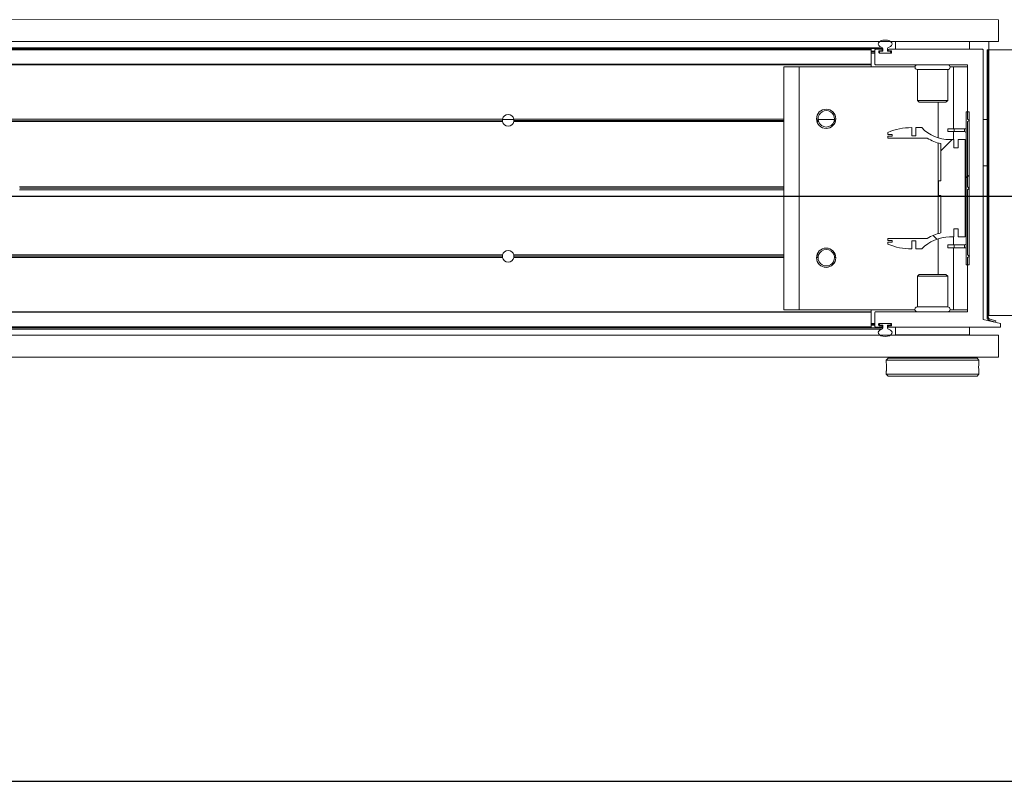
# Model space of a CAD drawing. Header units: feet. Extents: x 0 to 152508, y 0 to 59424.
# Tile 105 of 105: x 152347.89 to 152349.21, y 59421.09 to 59422.12. Entities that reach past the tile are written whole.
import ezdxf

# ---------------------------------------------------------------- set-up
doc = ezdxf.new("R2010")
doc.units = ezdxf.units.FT
doc.header["$LTSCALE"] = 0.05
doc.header["$MEASUREMENT"] = 0
for name, color, linetype, lineweight in [('Bridge plan$0$BR_P_Rail_Object', 251, 'Continuous', 30), ('Bridge plan$0$DR_P_Underdrain', 252, 'Continuous', 13), ('Bridge plan$0$SC_Scratch7', 252, 'Continuous', 0)]:
    doc.layers.add(name, color=color, linetype=linetype, lineweight=lineweight)

# ---------------------------------------------------------------- blocks, each defined once
blk = doc.blocks.new('Bridge plan$0$HIGH ST SCREENWALL_13 PANEL PLAN_2')
at = {"layer": 'Bridge plan$0$SC_Scratch7', "lineweight": 0}
h = blk.add_hatch(dxfattribs=at)
h.set_pattern_fill('ANSI34', color=256, scale=0.1, style=0, pattern_type=2)
h.set_pattern_definition([(44.99814199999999, (-45.97467078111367, -14.21852283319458), (-0.5303118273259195, 0.53034622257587), []), (44.99814199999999, (-45.79789448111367, -14.21852853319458), (-0.5303118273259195, 0.53034622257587), []), (44.99814199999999, (-45.62111808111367, -14.21853433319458), (-0.5303118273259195, 0.53034622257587), []), (44.99814199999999, (-45.44434178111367, -14.21854003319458), (-0.5303118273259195, 0.53034622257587), [])])
h.paths.add_polyline_path([(-36.39179669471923, -0.1479018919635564), (-36.39136527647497, -0.1462920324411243), (-36.3998464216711, -0.1440192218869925, -0.3394542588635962), (-36.40169929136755, -0.1416043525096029), (-36.40168758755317, 0.2192586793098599), (-36.40335425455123, 0.2192587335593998), (-36.40336595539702, -0.1416042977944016, 0.339454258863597), (-36.40027783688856, -0.1456290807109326)])
h = blk.add_hatch(dxfattribs=at)
h.set_pattern_fill('ANSI31', color=256, scale=0.01, style=0, pattern_type=2)
h.set_pattern_definition([(44.99814199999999, (-45.98336735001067, -14.22042458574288), (-0.08838530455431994, 0.08839103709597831), [])])
h.paths.add_polyline_path([(-36.43148190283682, 0.1357806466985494), (-36.43148859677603, -0.070593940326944), (-36.42773860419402, -0.07059406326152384), (-36.42773191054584, 0.135780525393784)])
h = blk.add_hatch(dxfattribs=at)
h.set_pattern_fill('ANSI38', color=256, scale=0.01, style=0, pattern_type=2)
h.set_pattern_definition([(44.99814199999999, (-45.88607120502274, -14.22903808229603), (-0.08838530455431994, 0.08839103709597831), []), (134.998142, (-45.88607120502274, -14.22903808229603), (-0.2651616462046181, 0.0883967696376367), [0.31249937, -0.18749962])])
h.paths.add_polyline_path([(-36.44255819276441, -0.02206497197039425), (-36.44255854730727, -0.03302295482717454), (-36.43294570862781, -0.03302326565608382), (-36.4329414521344, 0.09821006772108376), (-36.44255429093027, 0.09821037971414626), (-36.44255464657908, 0.08725239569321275), (-36.44819768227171, 0.0872525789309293), (-36.44819732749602, 0.09821056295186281), (-36.45384036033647, 0.09821074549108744, -0.2061892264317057), (-36.49147099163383, 0.1144192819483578), (-36.49950903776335, 0.1144195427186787), (-36.49950939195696, 0.1034615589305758), (-36.50508680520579, 0.1034617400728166), (-36.50508644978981, 0.1144197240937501, 0.09842250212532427), (-36.53710759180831, 0.108055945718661), (-36.53710767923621, 0.1053492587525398), (-36.53137385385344, 0.1053490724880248), (-36.5313739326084, 0.1028884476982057), (-36.53710775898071, 0.10288863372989), (-36.53710784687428, 0.1001819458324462), (-36.48421708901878, 0.1001802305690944, 0.0857050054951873), (-36.46574995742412, 0.09287771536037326), (-36.46575159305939, 0.04243696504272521), (-36.46903242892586, 0.04243707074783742), (-36.46903306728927, 0.02275207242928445), (-36.46575223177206, 0.02275196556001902), (-36.46575386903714, -0.02768878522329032, 0.08570500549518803), (-36.4842214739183, -0.0349901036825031), (-36.53711223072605, -0.03498838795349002), (-36.53711231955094, -0.03769507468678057), (-36.53137849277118, -0.03769526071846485), (-36.53137857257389, -0.04015588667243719), (-36.53711239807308, -0.0401557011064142), (-36.53711248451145, -0.04286238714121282, 0.09842250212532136), (-36.50509175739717, -0.04922824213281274), (-36.50509140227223, -0.03827025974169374), (-36.49951398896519, -0.03827044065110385), (-36.49951434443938, -0.04922842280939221), (-36.49147630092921, -0.04922868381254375, -0.206189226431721), (-36.45384461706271, -0.03302258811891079), (-36.44820158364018, -0.0330227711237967), (-36.44820122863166, -0.0220647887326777)])
for p, q in [((-40.37751164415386, 0.2602208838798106), (-36.38793629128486, 0.2600914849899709)), ((-36.38793724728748, 0.230591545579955), (-36.38793629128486, 0.2600914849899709)), ((-40.37751260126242, 0.2307209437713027), (-36.38793724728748, 0.230591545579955)), ((-36.52689564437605, 0.2200960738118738), (-36.52689530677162, 0.230512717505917)), ((-36.52689530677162, 0.230512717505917), (-36.42689550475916, 0.2305094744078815)), ((-36.4925203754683, 0.2305949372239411), (-36.49252037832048, 0.2305116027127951)), ((-36.46127043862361, 0.2305105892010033), (-36.46127043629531, 0.2305939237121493)), ((-36.42689550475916, 0.2305094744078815), (-36.42689584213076, 0.2200928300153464)), ((-36.4009580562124, 0.2305919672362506), (-36.40095842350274, 0.2192586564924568)), ((-36.55981227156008, 0.2192769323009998), (-38.31678052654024, 0.219333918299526)), ((-36.55981224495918, 0.2200971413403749), (-38.31675185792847, 0.2201541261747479)), ((-38.31671992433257, 0.2210677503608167), (-36.54418724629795, 0.2210102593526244)), ((-38.31665937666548, 0.222800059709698), (-36.54545592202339, 0.2227426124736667)), ((-36.55981289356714, 0.2000840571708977), (-36.55981227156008, 0.2192769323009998)), ((-36.55981240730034, 0.2150971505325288), (-36.55460408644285, 0.2150969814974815)), ((-36.55981235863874, 0.2165971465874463), (-36.55460403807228, 0.216596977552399)), ((-36.55981233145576, 0.217430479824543), (-36.55460401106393, 0.2174303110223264)), ((-36.55981227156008, 0.2192769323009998), (-36.55981224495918, 0.2200971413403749)), ((-36.55460457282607, 0.20009701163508), (-36.55460395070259, 0.2192767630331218)), ((-36.55378371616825, 0.2200969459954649), (-36.54563248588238, 0.2200966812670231)), ((-36.54960402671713, 0.2171932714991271), (-36.54960406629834, 0.2159586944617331)), ((-36.54960404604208, 0.2165968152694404), (-36.54864571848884, 0.2165967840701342)), ((-36.54960357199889, 0.2159301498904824), (-36.54864573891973, 0.2159301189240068)), ((-36.54956906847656, 0.2174301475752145), (-36.54864569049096, 0.2174301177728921)), ((-36.54878388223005, 0.2151384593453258), (-36.53292433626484, 0.2151379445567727)), ((-36.54563255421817, 0.2180133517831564), (-36.54878378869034, 0.2180134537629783)), ((-36.54864573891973, 0.2159301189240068), (-36.54864576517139, 0.215138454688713)), ((-36.54864571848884, 0.2165967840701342), (-36.54864573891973, 0.2159301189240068)), ((-36.54864569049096, 0.2174301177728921), (-36.54864571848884, 0.2165967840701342)), ((-36.54864569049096, 0.2174301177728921), (-36.54762546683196, 0.2174300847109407)), ((-36.54781243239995, 0.2150967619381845), (-36.5338957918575, 0.2150963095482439)), ((-36.54418736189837, 0.2174299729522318), (-36.54762546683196, 0.2174300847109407)), ((-36.54481230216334, 0.2192764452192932), (-36.54481231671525, 0.2188335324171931)), ((-36.54418724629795, 0.2210102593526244), (-36.54418736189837, 0.2174299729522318)), ((-36.53752070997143, 0.2174297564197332), (-36.53752059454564, 0.2210100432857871)), ((-36.53389571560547, 0.2174296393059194), (-36.53752070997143, 0.2174297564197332)), ((-36.53689566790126, 0.2188332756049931), (-36.53689565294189, 0.2192761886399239)), ((-36.53292424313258, 0.2180129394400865), (-36.53607548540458, 0.2180130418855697)), ((-36.53607541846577, 0.2200963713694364), (-36.409591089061, 0.2200922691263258)), ((-36.53306243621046, 0.2159296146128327), (-36.53306241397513, 0.2165962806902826)), ((-36.53210410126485, 0.2159581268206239), (-36.53210406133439, 0.2171927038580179)), ((-36.40877091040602, 0.2192720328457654), (-36.40878270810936, -0.1444903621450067)), ((-36.40335425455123, 0.2192587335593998), (-36.40336595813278, -0.1416042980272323)), ((-36.40335425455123, 0.2192587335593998), (-36.40168758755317, 0.2192586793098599)), ((-36.40168758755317, 0.2192586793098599), (-36.40169929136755, -0.1416043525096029)), ((-36.40097004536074, -0.1390739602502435), (-36.40095842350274, 0.2192586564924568)), ((-36.35929184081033, 0.2192573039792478), (-36.40095842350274, 0.2192586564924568)), ((-36.55981292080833, 0.1992638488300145), (-38.31748004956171, 0.1993208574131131)), ((-36.55981289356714, 0.2000840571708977), (-38.31745138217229, 0.2001410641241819)), ((-36.5598130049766, 0.1966596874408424), (-36.55981292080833, 0.1992638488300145)), ((-36.55981292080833, 0.1992638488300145), (-36.55981289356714, 0.2000840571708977)), ((-36.43042505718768, 0.1992596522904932), (-36.55377126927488, 0.1992636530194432)), ((-36.67772943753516, 0.196663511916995), (-36.67774008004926, -0.1314608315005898)), ((-36.65689614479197, 0.1966628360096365), (-36.67772943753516, 0.196663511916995)), ((-36.65689614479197, 0.1966628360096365), (-36.65690678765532, -0.1314615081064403)), ((-36.50052342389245, 0.1966577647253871), (-36.65689614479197, 0.1966628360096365)), ((-36.49731326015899, 0.192700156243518), (-36.49731460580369, 0.1512172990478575)), ((-36.45648000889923, 0.1926988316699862), (-36.49731326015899, 0.192700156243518)), ((-36.45648135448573, 0.1512159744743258), (-36.45648000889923, 0.1926988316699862)), ((-36.44856322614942, 0.196656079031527), (-36.45326958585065, 0.1966562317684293)), ((-36.44856322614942, 0.196656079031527), (-36.44856594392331, 0.112864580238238)), ((-36.42960493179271, 0.1966554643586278), (-36.44856322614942, 0.196656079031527)), ((-36.42960722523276, 0.1259264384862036), (-36.42960487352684, 0.1984394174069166)), ((-36.49731460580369, 0.1512172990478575), (-36.49494263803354, 0.148845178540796)), ((-36.45648135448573, 0.1512159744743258), (-36.49731460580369, 0.1512172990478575)), ((-36.4588534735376, 0.1488440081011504), (-36.49494263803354, 0.148845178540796)), ((-36.46939807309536, 0.1488443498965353), (-36.46939963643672, 0.1006037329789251)), ((-36.4588534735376, 0.1488440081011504), (-36.45648135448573, 0.1512159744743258)), ((-36.43148859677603, -0.070593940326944), (-36.43148190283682, 0.1357806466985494)), ((-36.42773191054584, 0.135780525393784), (-36.43148190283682, 0.1357806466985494)), ((-36.42773860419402, -0.07059406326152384), (-36.42773191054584, 0.135780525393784)), ((-37.05700107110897, 0.1226134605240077), (-38.15356222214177, 0.1226490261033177)), ((-37.05720912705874, 0.124280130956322), (-38.15356216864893, 0.1243156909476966)), ((-37.05705732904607, 0.1259467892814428), (-38.15356211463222, 0.125982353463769)), ((-37.05712931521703, 0.1255301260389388), (-37.04166601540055, 0.1255296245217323)), ((-36.67773183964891, 0.1226011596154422), (-37.04179445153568, 0.1226129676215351)), ((-36.67773173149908, 0.1259344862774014), (-37.04173797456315, 0.1259462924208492)), ((-36.67773178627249, 0.1242678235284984), (-37.04158628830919, 0.1242796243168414)), ((-36.63130732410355, 0.1259329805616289), (-36.63345431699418, 0.125933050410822)), ((-36.63111764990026, 0.1242663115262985), (-36.63329329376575, 0.1242663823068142)), ((-36.63066159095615, 0.1225996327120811), (-36.63290940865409, 0.1225997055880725)), ((-36.63128379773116, 0.1255163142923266), (-36.60917992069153, 0.1255155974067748)), ((-36.60797116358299, 0.1225988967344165), (-36.60980231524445, 0.1225989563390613)), ((-36.60758717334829, 0.1242655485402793), (-36.60934615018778, 0.124265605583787)), ((-36.60742603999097, 0.1259322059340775), (-36.60915636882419, 0.125932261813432)), ((-36.42961018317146, 0.03471788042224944), (-36.42960733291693, 0.1225931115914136)), ((-36.42960733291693, 0.1225931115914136), (-36.42710728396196, 0.1242596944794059)), ((-36.42710728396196, 0.1242596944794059), (-36.42960722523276, 0.1259264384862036)), ((-36.40877395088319, 0.1255090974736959), (-36.40335729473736, 0.1255089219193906)), ((-36.53710759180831, 0.108055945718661), (-36.53710767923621, 0.1053492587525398)), ((-36.50508680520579, 0.1034617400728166), (-36.50508644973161, 0.1144197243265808)), ((-36.49950903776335, 0.1144195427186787), (-36.49950939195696, 0.1034615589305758)), ((-36.49147099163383, 0.1144192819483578), (-36.49950903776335, 0.1144195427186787)), ((-36.4562413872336, 0.1091148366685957), (-36.45624126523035, 0.1128648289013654)), ((-36.44790806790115, 0.1091145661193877), (-36.4562413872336, 0.1091148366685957)), ((-36.4479079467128, 0.1128645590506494), (-36.45624126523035, 0.1128648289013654)), ((-36.44856606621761, 0.1091145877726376), (-36.44856641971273, 0.09821057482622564)), ((-36.44790806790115, 0.1091145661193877), (-36.4479079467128, 0.1128645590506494)), ((-36.43389943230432, 0.1091141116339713), (-36.44790806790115, 0.1091145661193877)), ((-36.43389931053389, 0.1128641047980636), (-36.4479079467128, 0.1128645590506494)), ((-36.43389943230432, 0.1091141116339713), (-36.43389931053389, 0.1128641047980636)), ((-36.53710775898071, 0.10288863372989), (-36.53710784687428, 0.1001819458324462)), ((-36.53710784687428, 0.1001819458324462), (-36.48421708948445, 0.1001802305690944)), ((-36.5313739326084, 0.1028884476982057), (-36.53710775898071, 0.10288863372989)), ((-36.53710767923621, 0.1053492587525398), (-36.53137385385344, 0.1053490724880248)), ((-36.53137385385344, 0.1053490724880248), (-36.5313739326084, 0.1028884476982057)), ((-36.49950939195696, 0.1034615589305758), (-36.50508680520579, 0.1034617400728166)), ((-36.46939985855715, 0.09376223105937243), (-36.46940382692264, -0.02857306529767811)), ((-36.44819732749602, 0.09821056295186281), (-36.4538403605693, 0.09821074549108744)), ((-36.44819768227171, 0.0872525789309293), (-36.44819732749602, 0.09821056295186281)), ((-36.44255429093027, 0.09821037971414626), (-36.44255464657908, 0.08725239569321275)), ((-36.4329414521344, 0.09821006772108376), (-36.44255429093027, 0.09821037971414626)), ((-36.43294570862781, -0.03302326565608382), (-36.4329414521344, 0.09821006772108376)), ((-36.46574995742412, 0.09287771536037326), (-36.46575159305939, 0.04243696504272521)), ((-36.44255464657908, 0.08725239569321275), (-36.44819768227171, 0.0872525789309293)), ((-36.40877597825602, 0.06300922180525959), (-36.40335932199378, 0.06300904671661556)), ((-36.46903242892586, 0.04243707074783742), (-36.46903306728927, 0.02275207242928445)), ((-36.46575159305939, 0.04243696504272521), (-36.46903242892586, 0.04243707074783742)), ((-36.67773482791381, 0.0304767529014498), (-37.70854803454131, 0.03051018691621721)), ((-36.67773468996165, 0.03472592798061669), (-37.70854789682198, 0.03475936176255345)), ((-36.67773475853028, 0.03260133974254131), (-37.70825352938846, 0.03263476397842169)), ((-36.42961317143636, -0.0574065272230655), (-36.42961032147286, 0.03046870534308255)), ((-36.42961032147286, 0.03046870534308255), (-36.427485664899, 0.03259322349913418)), ((-36.427485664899, 0.03259322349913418), (-36.42961018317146, 0.03471788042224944)), ((-36.46903306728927, 0.02275207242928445), (-36.46575223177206, 0.02275196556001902)), ((-36.46575223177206, 0.02275196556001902), (-36.46575386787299, -0.02768878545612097)), ((-36.44820158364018, -0.0330227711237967), (-36.44820122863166, -0.0220647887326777)), ((-36.44820122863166, -0.0220647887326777), (-36.44255819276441, -0.02206497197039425)), ((-36.44255819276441, -0.02206497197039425), (-36.44255854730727, -0.03302295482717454)), ((-36.53711223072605, -0.03498838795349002), (-36.53711231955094, -0.03769507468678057)), ((-36.53711231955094, -0.03769507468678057), (-36.53137849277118, -0.03769526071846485)), ((-36.4842214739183, -0.0349901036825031), (-36.53711223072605, -0.03498838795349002)), ((-36.53137849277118, -0.03769526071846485), (-36.53137857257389, -0.04015588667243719)), ((-36.50509175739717, -0.04922824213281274), (-36.50509140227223, -0.03827025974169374)), ((-36.50509140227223, -0.03827025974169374), (-36.49951398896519, -0.03827044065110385)), ((-36.49951398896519, -0.03827044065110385), (-36.49951434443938, -0.04922842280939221)), ((-36.46940404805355, -0.03541456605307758), (-36.46940561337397, -0.08365518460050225)), ((-36.45384461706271, -0.03302258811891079), (-36.44820158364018, -0.0330227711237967)), ((-36.44857067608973, -0.03302275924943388), (-36.44857102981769, -0.04392677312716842)), ((-36.44255854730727, -0.03302295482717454), (-36.43294570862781, -0.03302326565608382)), ((-36.53711239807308, -0.0401557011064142), (-36.5371124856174, -0.04286238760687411)), ((-36.53137857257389, -0.04015588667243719), (-36.53711239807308, -0.0401557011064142)), ((-36.49951434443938, -0.04922842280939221), (-36.49147629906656, -0.04922868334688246)), ((-36.4562463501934, -0.04392652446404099), (-36.45624647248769, -0.04767651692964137)), ((-36.45624647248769, -0.04767651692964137), (-36.44791315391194, -0.04767678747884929)), ((-36.4562463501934, -0.04392652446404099), (-36.44791303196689, -0.04392679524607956)), ((-36.44857115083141, -0.04767676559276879), (-36.44857386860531, -0.1314682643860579)), ((-36.44791303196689, -0.04392679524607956), (-36.44791315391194, -0.04767678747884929)), ((-36.44791315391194, -0.04767678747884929), (-36.43390451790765, -0.04767724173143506)), ((-36.44791303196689, -0.04392679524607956), (-36.4339043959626, -0.04392724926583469)), ((-36.43390451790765, -0.04767724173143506), (-36.4339043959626, -0.04392724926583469)), ((-37.0570633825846, -0.06071950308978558), (-38.1535681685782, -0.06068393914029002)), ((-37.05721507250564, -0.05905283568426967), (-38.15356811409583, -0.05901727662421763)), ((-37.05700690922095, -0.05738617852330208), (-38.15356806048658, -0.05735061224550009)), ((-36.67773767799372, -0.05739847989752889), (-37.04180028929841, -0.05738667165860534)), ((-36.67773778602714, -0.06073180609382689), (-37.04174402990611, -0.06072000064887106)), ((-36.67773773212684, -0.05906514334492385), (-37.04159223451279, -0.05905334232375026)), ((-36.63131337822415, -0.0607333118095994), (-36.63346037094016, -0.06073324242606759)), ((-36.6311235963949, -0.05906665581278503), (-36.63329924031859, -0.05906658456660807)), ((-36.63066742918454, -0.05740000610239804), (-36.63291524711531, -0.05739993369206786)), ((-36.60797700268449, -0.05740074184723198), (-36.60980815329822, -0.05740068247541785)), ((-36.60743209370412, -0.06073408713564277), (-36.60916242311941, -0.060734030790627)), ((-36.42961563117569, -0.1332528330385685), (-36.42961327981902, -0.06073985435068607)), ((-36.42961327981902, -0.06073985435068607), (-36.42711323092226, -0.05907327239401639)), ((-36.42711323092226, -0.05907327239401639), (-36.42961317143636, -0.0574065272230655)), ((-36.43148859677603, -0.070593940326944), (-36.42773860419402, -0.07059406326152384)), ((-36.49732230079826, -0.08602632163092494), (-36.49732364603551, -0.1275091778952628)), ((-36.49495017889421, -0.08365435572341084), (-36.49732230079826, -0.08602632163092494)), ((-36.49732230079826, -0.08602632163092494), (-36.45648904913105, -0.08602764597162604)), ((-36.49495017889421, -0.08365435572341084), (-36.45886101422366, -0.08365552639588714)), ((-36.45648904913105, -0.08602764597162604), (-36.45886101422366, -0.08365552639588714)), ((-36.45649039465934, -0.1275105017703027), (-36.45648904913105, -0.08602764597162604)), ((-36.65690678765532, -0.1314615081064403), (-36.67774008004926, -0.1314608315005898)), ((-36.50053406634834, -0.131466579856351), (-36.65690678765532, -0.1314615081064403)), ((-36.55982373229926, -0.1340688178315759), (-36.55982364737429, -0.1314646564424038)), ((-36.49732364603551, -0.1275091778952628), (-36.45649039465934, -0.1275105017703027)), ((-36.44857386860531, -0.1314682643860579), (-36.4532802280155, -0.1314681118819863)), ((-36.42961557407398, -0.131468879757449), (-36.44857386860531, -0.1314682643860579)), ((-36.55982373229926, -0.1340688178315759), (-38.31749086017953, -0.1340118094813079)), ((-36.55982375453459, -0.134756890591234), (-38.31746685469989, -0.1346998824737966)), ((-36.55982438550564, -0.1542140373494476), (-36.55982375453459, -0.134756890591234)), ((-36.55982375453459, -0.134756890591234), (-36.55982373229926, -0.1340688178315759)), ((-36.55461606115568, -0.1540820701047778), (-36.55461543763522, -0.1348891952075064)), ((-36.55379520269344, -0.1340690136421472), (-36.43043586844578, -0.1340730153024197)), ((-36.40878270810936, -0.1444903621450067), (-36.3853454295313, -0.1499077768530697)), ((-36.40097004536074, -0.1390739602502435), (-36.35930346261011, -0.1390753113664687)), ((-36.40027783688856, -0.1456290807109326), (-36.39179669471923, -0.1479018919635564)), ((-36.39984642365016, -0.1440192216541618), (-36.39136527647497, -0.1462920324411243)), ((-36.55982438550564, -0.1542140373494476), (-38.31678802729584, -0.1541570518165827)), ((-36.55982440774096, -0.1549021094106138), (-38.31676402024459, -0.1548451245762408)), ((-38.31673214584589, -0.1557587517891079), (-36.54419946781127, -0.1558162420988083)), ((-38.31667171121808, -0.1574910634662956), (-36.54546825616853, -0.1575485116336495)), ((-36.55982440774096, -0.1549021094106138), (-36.55982438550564, -0.1542140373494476)), ((-36.55982432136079, -0.1522354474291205), (-36.55461600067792, -0.1522356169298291)), ((-36.55982429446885, -0.151402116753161), (-36.55461597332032, -0.1514022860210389)), ((-36.55982427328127, -0.150735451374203), (-36.55461595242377, -0.1507356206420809)), ((-36.55982424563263, -0.1499021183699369), (-36.55461592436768, -0.1499022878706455)), ((-36.54564464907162, -0.1549025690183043), (-36.55379587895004, -0.1549023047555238)), ((-36.54961596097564, -0.1507643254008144), (-36.54961600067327, -0.151998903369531)), ((-36.54961598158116, -0.1514024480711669), (-36.54865764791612, -0.1514024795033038)), ((-36.54961546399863, -0.1507357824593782), (-36.5486576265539, -0.1507358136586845)), ((-36.54958105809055, -0.1522357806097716), (-36.54865767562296, -0.152235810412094)), ((-36.5487958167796, -0.1528191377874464), (-36.5456445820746, -0.1528192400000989)), ((-36.53293617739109, -0.149944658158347), (-36.54879572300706, -0.1499441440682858)), ((-36.54865764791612, -0.1514024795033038), (-36.54865767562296, -0.152235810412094)), ((-36.54865767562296, -0.152235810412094), (-36.54782434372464, -0.1522358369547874)), ((-36.5486576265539, -0.1507358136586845), (-36.54865764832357, -0.1514024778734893)), ((-36.54865760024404, -0.1499441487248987), (-36.5486576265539, -0.1507358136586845)), ((-36.54782434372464, -0.1522358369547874), (-36.54419935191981, -0.1522359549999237)), ((-36.53390762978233, -0.1499029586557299), (-36.54782426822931, -0.1499025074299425)), ((-36.54482439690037, -0.1536394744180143), (-36.54482441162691, -0.1540823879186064)), ((-36.54419935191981, -0.1522359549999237), (-36.54419946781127, -0.1558162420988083)), ((-36.53753281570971, -0.1558164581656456), (-36.53753270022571, -0.1522361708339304)), ((-36.53753270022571, -0.1522361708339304), (-36.53409459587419, -0.15223628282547)), ((-36.53690776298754, -0.1540826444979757), (-36.53690774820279, -0.1536397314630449)), ((-36.38534559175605, -0.1549077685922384), (-36.5360875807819, -0.1549028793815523)), ((-36.5360875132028, -0.1528195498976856), (-36.53293627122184, -0.1528196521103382)), ((-36.53307434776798, -0.1514029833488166), (-36.53307432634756, -0.1507363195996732)), ((-36.53211603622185, -0.151999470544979), (-36.53211599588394, -0.1507648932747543)), ((-36.52690814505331, -0.1653198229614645), (-36.52690780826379, -0.1549031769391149)), ((-36.42690800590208, -0.154906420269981), (-36.42690834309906, -0.1653230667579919)), ((-36.39136527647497, -0.1462920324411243), (-36.39179669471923, -0.1479018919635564)), ((-36.3853454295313, -0.1499077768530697), (-36.38534559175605, -0.1549077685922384)), ((-40.37752545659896, -0.1656115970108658), (-36.38795010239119, -0.1657409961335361)), ((-36.42690834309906, -0.1653230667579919), (-36.52690814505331, -0.1653198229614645)), ((-36.49253321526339, -0.165320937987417), (-36.49253322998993, -0.1657376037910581)), ((-36.46128329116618, -0.1657386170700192), (-36.46128327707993, -0.1653219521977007)), ((-36.38795105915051, -0.1952409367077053), (-36.38795010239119, -0.1657409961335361)), ((-40.377526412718, -0.1951115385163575), (-36.38795105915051, -0.1952409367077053)), ((-36.53940921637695, -0.1991251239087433), (-36.53940931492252, -0.2021742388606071)), ((-36.53690914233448, -0.1966252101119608), (-36.53940921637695, -0.1991251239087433)), ((-36.41440946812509, -0.1991291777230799), (-36.53940921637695, -0.1991251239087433)), ((-36.41690937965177, -0.1966291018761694), (-36.53690914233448, -0.1966252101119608)), ((-36.53315910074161, -0.1952362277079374), (-36.53315914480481, -0.1966253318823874)), ((-36.42065937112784, -0.1966289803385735), (-36.42065932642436, -0.1952398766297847)), ((-36.41440946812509, -0.1991291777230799), (-36.41690937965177, -0.1966291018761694)), ((-36.41440956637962, -0.2021758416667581), (-36.41440946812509, -0.1991291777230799)), ((-36.53907579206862, -0.2090448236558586), (-36.53908649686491, -0.2072356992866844)), ((-36.53940973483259, -0.2151101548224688), (-36.53940983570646, -0.2182392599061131)), ((-36.53940983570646, -0.2182392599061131), (-36.53690992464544, -0.2207393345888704)), ((-36.41441008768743, -0.2182433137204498), (-36.53940983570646, -0.2182392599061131)), ((-36.41691016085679, -0.2207432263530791), (-36.53690992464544, -0.2207393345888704)), ((-36.41691016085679, -0.2207432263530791), (-36.41441008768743, -0.2182433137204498)), ((-36.41441008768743, -0.2182433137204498), (-36.41440998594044, -0.2151154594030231))]:
    blk.add_line(p, q, dxfattribs=at)
for centre in [(-36.62044016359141, 0.1263492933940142), (-36.62044624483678, -0.06115033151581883)]:
    blk.add_circle(centre, 0.01302080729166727, dxfattribs=at)
for centre, radius, start, end in [((-36.55378374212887, 0.2192767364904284), 0.0008202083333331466, 89.99814166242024, 179.9981416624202), ((-36.54878385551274, 0.2159586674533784), 0.0008202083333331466, 179.9981416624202, 269.9981416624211), ((-36.54878381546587, 0.2171932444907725), 0.0008202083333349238, 89.9981416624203, 179.9981416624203), ((-36.54781240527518, 0.2159300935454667), 0.0008333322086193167, 179.9982015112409, 269.9981416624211), ((-36.54762550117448, 0.216388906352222), 0.001041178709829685, 89.9981416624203, 168.4830518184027), ((-36.54563252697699, 0.2188335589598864), 0.0008202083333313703, 269.9981416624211, 359.9981416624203), ((-36.54563251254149, 0.2192764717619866), 0.0008202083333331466, 359.9981416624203, 89.99814166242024), ((-36.54600425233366, 0.2210103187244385), 0.001817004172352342, 359.9981400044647, 72.43568222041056), ((-36.53570358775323, 0.2210099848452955), 0.001817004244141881, 107.5606013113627, 179.9981416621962), ((-36.53607545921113, 0.2188332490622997), 0.0008202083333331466, 179.9981416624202, 269.9981416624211), ((-36.53607544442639, 0.2192761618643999), 0.0008202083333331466, 89.99814166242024, 179.9981416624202), ((-36.53389576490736, 0.2159296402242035), 0.0008333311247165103, 269.9981416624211, 359.9981802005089), ((-36.53389574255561, 0.2165963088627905), 0.0008333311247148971, 359.9981056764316, 89.99814166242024), ((-36.53292431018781, 0.2159581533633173), 0.0008202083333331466, 269.9981416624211, 359.9981416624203), ((-36.5329242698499, 0.2171927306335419), 0.0008202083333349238, 359.9981416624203, 89.9981416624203), ((-36.40959111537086, 0.2192720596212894), 0.0008202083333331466, 359.9981416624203, 89.99814166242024), ((-36.55377124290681, 0.2000969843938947), 0.0008333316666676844, 179.9981416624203, 269.9981416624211), ((-36.4973131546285, 0.1959809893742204), 0.003280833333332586, 89.99814166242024, 269.9981416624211), ((-36.45647990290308, 0.1959796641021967), 0.003280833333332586, 269.9981416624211, 89.99814166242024), ((-36.43042508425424, 0.1984394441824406), 0.0008202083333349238, 359.9981416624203, 89.9981416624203), ((-36.62023182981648, 0.1263492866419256), 0.01108331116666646, 357.8436572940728, 182.1526260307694), ((-37.04939770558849, 0.124408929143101), 0.007812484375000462, 168.6473907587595, 180.9446345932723), ((-37.04939770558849, 0.124408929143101), 0.007812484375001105, 180.9446345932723, 193.2865001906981), ((-37.04939770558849, 0.124408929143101), 0.007812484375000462, 11.34889256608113, 168.6473907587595), ((-37.04939770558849, 0.124408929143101), 0.007812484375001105, 193.2865001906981, 346.7097831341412), ((-37.04939770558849, 0.124408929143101), 0.007812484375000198, 346.7097831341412, 359.0516487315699), ((-37.04939770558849, 0.124408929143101), 0.007812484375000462, 359.0516487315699, 11.34889256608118), ((-36.62023182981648, 0.1263492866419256), 0.01108331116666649, 182.1526260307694, 190.8324766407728), ((-36.62023182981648, 0.1263492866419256), 0.01108331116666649, 190.8324766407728, 199.7742688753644), ((-36.62023182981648, 0.1263492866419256), 0.01108331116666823, 199.7742688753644, 340.222014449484), ((-36.62023182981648, 0.1263492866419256), 0.01108331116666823, 340.222014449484, 349.1638066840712), ((-36.62023182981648, 0.1263492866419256), 0.01108331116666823, 349.1638066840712, 357.8436572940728), ((-36.50508916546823, 0.03068981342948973), 0.08372991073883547, 89.9981416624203, 112.4825022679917), ((-36.45383868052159, 0.1500015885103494), 0.05179084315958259, 223.3961394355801, 269.9981416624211), ((-36.43389951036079, 0.1066974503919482), 0.002416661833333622, 359.9981416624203, 89.9981416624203), ((-36.43389951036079, 0.1066974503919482), 0.006166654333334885, 66.92587189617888, 89.9981416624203), ((-36.45383868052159, 0.1500015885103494), 0.05835250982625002, 238.6273874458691, 258.2216459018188), ((-36.45384629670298, -0.0848134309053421), 0.05179084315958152, 89.9981416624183, 136.600143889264), ((-36.45384629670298, -0.0848134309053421), 0.05835250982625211, 101.774637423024, 121.3688958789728), ((-37.04940365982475, -0.05918214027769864), 0.007812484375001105, 13.2865001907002, 166.7097831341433), ((-36.62023791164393, -0.06115033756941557), 0.01108331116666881, 19.77426887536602, 160.2220144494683), ((-36.50508904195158, 0.03450166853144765), 0.08372991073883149, 247.5137810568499, 269.9981416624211), ((-36.43390431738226, -0.04151058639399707), 0.006166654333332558, 269.9981416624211, 293.0704114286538), ((-36.43390431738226, -0.04151058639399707), 0.002416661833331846, 269.9981416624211, 359.9981416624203), ((-37.04940365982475, -0.05918214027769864), 0.007812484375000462, 179.0516487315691, 191.3488925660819), ((-37.04940365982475, -0.05918214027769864), 0.007812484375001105, 166.7097831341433, 179.0516487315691), ((-37.04940365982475, -0.05918214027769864), 0.007812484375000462, 191.3488925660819, 348.6473907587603), ((-37.04940365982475, -0.05918214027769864), 0.007812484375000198, 0.9446345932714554, 13.2865001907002), ((-37.04940365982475, -0.05918214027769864), 0.007812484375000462, 348.6473907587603, 0.9446345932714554), ((-36.62023791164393, -0.06115033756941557), 0.01108331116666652, 177.8436572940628, 2.152626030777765), ((-36.62023791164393, -0.06115033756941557), 0.01108331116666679, 169.1638066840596, 177.8436572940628), ((-36.62023791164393, -0.06115033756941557), 0.01108331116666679, 160.2220144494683, 169.1638066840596), ((-36.62023791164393, -0.06115033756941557), 0.01108331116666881, 10.83247664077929, 19.77426887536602), ((-36.62023791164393, -0.06115033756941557), 0.01108331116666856, 2.152626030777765, 10.83247664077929), ((-36.49732375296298, -0.1307900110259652), 0.00328083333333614, 89.99814166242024, 269.9981416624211), ((-36.45649050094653, -0.1307913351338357), 0.00328083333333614, 269.9981416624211, 89.99814166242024), ((-36.55379522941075, -0.1348892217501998), 0.0008202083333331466, 89.99814166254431, 179.9981416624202), ((-36.43043584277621, -0.1332528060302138), 0.0008202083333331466, 269.9981416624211, 359.9981416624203), ((-36.39919929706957, -0.1416044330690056), 0.004166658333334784, 179.99814166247, 254.998141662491), ((-36.39919929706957, -0.1416044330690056), 0.002499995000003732, 179.9981416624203, 254.9981416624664), ((-36.55379585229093, -0.1540820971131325), 0.0008202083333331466, 179.9981416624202, 269.9981416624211), ((-36.54879578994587, -0.1519989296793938), 0.0008202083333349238, 179.9981416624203, 269.9981416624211), ((-36.54879574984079, -0.1507643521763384), 0.0008202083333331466, 89.99814166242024, 179.9981416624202), ((-36.54782431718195, -0.1514025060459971), 0.0008333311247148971, 179.9981056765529, 269.9981416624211), ((-36.5478242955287, -0.1507358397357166), 0.000833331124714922, 89.9981416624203, 179.9981802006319), ((-36.54564462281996, -0.1540823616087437), 0.0008202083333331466, 269.9981416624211, 359.9981416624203), ((-36.54564460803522, -0.1536394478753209), 0.0008202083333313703, 359.9981416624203, 89.99814166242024), ((-36.54601647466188, -0.1558161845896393), 0.001817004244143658, 287.5606013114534, 359.9981416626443), ((-36.53571580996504, -0.1558165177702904), 0.001817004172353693, 179.9981400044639, 252.4356822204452), ((-36.53608755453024, -0.1540826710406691), 0.0008202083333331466, 179.9981416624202, 269.9981416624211), ((-36.53608753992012, -0.1536397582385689), 0.0008202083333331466, 89.99814166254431, 179.9981416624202), ((-36.53409456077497, -0.1511951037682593), 0.00104117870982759, 269.9981416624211, 348.4830518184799), ((-36.5339076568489, -0.1507362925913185), 0.0008333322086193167, 359.9982015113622, 89.9981416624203), ((-36.53293624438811, -0.1519994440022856), 0.0008202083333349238, 269.9981416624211, 359.9981416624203), ((-36.53293620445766, -0.1507648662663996), 0.0008202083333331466, 359.9981416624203, 89.99814166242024), ((-36.35209205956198, -0.2086880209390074), 0.0626568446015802, 174.0342443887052, 185.8878488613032)]:
    blk.add_arc(centre, radius, start, end, dxfattribs=at)
for centre, major_axis, ratio, end_param in [((-36.54085371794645, 0.2273304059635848), (0.009374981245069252, -3.040691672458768e-07), 0.5617178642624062, 10.48246647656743), ((-36.5408663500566, -0.162136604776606), (-0.009374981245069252, 3.040691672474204e-07), 0.5617178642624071, 10.4824664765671)]:
    blk.add_ellipse(centre, major_axis=major_axis, ratio=ratio, start_param=5.225496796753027, end_param=end_param, dxfattribs=at)
for points, knots in [([(-36.53937247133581, -0.2025358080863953), (-36.53937251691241, -0.2025352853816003), (-36.53940424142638, -0.2021827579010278), (-36.53941892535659, -0.2020986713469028), (-36.53938336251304, -0.2024102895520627), (-36.53927959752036, -0.2035033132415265), (-36.53916050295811, -0.2051565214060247), (-36.5390812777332, -0.2069870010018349), (-36.53907286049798, -0.2082003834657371), (-36.53906951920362, -0.2086822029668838)], [0, 0, 0, 0, 0.0002623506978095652, 0.1771374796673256, 0.3531789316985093, 0.5291976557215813, 0.7060352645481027, 0.8832702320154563, 1, 1, 1, 1]), ([(-36.53906951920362, -0.2086822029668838), (-36.5390772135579, -0.2094116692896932), (-36.53909260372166, -0.2108705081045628), (-36.53920037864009, -0.2128206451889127), (-36.53931726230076, -0.2142810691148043), (-36.53940141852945, -0.215113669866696), (-36.53940128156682, -0.2151111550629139), (-36.53940122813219, -0.2151101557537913)], [0, 0, 0, 0, 0.2140444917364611, 0.4280607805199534, 0.6428083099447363, 0.8580379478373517, 1, 1, 1, 1])]:
    blk.add_open_spline(points, degree=3, knots=knots, dxfattribs=at)
blk = doc.blocks.new('Bridge plan')
at = {"layer": 'Bridge plan$0$BR_P_Rail_Object', "lineweight": -3}
blk.add_line((1828212.789513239, 711623.1422486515), (1828067.901254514, 711623.142248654), dxfattribs=at)
at = {"layer": 'Bridge plan$0$DR_P_Underdrain', "lineweight": -3, "flags": 128}
blk.add_lwpolyline([(1828080.719098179, 711622.3534554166), (1828107.976002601, 711622.3533455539)], dxfattribs=at)
at = {"layer": 'Bridge plan$0$SC_Scratch7', "lineweight": -3, "rotation": 359.9997690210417}
blk.add_blockref('Bridge plan$0$HIGH ST SCREENWALL_13 PANEL PLAN_2', (1828124.657819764, 711623.1207852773), dxfattribs=at)
blk = doc.blocks.new('Trellis Base')
blk.add_blockref('Bridge plan', (-1675739.0632623, -652201.2630976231))

msp = doc.modelspace()

# ---------------------------------------------------------------- block references
msp.add_blockref('Trellis Base', (0, 0))

doc.saveas('drawing.dxf')
